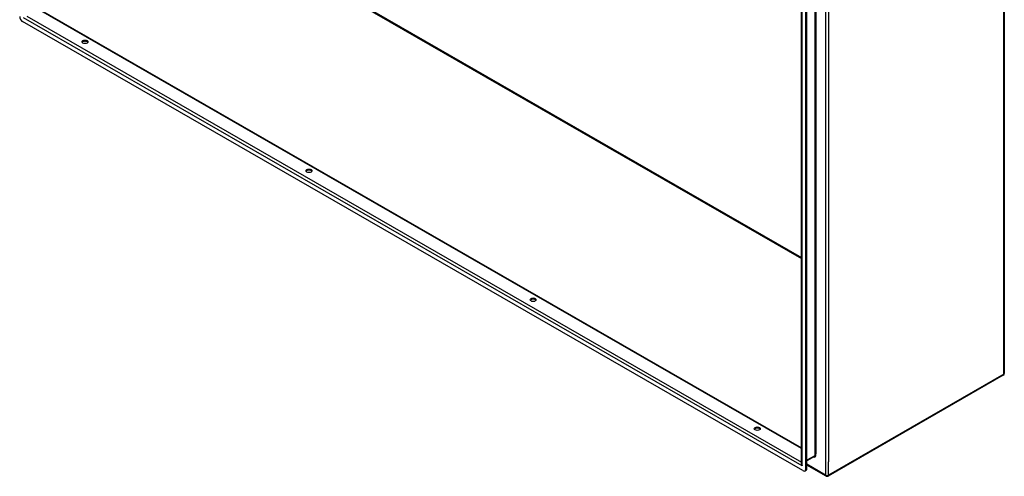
# Model space of a CAD drawing. Header units: inches. Extents: x 21 to 549, y 60 to 259.
# Tile 96 of 129: x 502 to 549, y 180 to 202. Entities that reach past the tile are written whole.
import ezdxf

# ---------------------------------------------------------------- set-up
doc = ezdxf.new("R2010")
doc.units = ezdxf.units.IN
doc.header["$MEASUREMENT"] = 0
doc.layers.add('Visible Edges(ANSI)', color=7, linetype='Continuous', lineweight=25)
doc.layers.add('Visible Tangent Edges(ANSI)', color=7, linetype='Continuous', lineweight=25)

msp = doc.modelspace()

# ---------------------------------------------------------------- linework, layer by layer
at = {"layer": 'Visible Edges(ANSI)'}
for p, q in [((549.393, 211.092), (549.393, 185.093)), ((539.729, 180.807), (539.729, 205.564)), ((539.939, 180.54), (539.939, 205.543)), ((539.987, 180.568), (539.987, 205.571)), ((503.4, 202.464), (539.729, 181.544)), ((539.8, 180.459), (502.618, 201.871)), ((549.343, 185.007), (540.998, 180.201)), ((540.342, 181.126), (539.987, 180.921)), ((540.899, 180.201), (539.987, 180.727)), ((539.898, 180.45), (539.946, 180.477))]:
    msp.add_line(p, q, dxfattribs=at)
for centre, start, end in [((549.294, 185.093), 299.936, 0), ((540.949, 180.287), 240.064, 299.936)]:
    msp.add_arc(centre, 0.099, start, end, dxfattribs=at)
for centre, major_axis, ratio, start_param, end_param in [((502.618, 202.032), (-0.098, 0.171), 0.578093, 0.787332, 2.358128), ((505.588, 200.851), (0.145, 0), 0.575862, 0.339371, 2.802222), ((516.266, 194.702), (0.145, 0), 0.575862, 0.339371, 2.802222), ((526.944, 188.553), (0.145, 0), 0.575862, 0.339371, 2.802222), ((537.622, 182.404), (0.145, 0), 0.575862, 0.339371, 2.802222), ((539.8, 180.62), (0.098, -0.171), 0.578093, 5.499721, 7.070517), ((539.848, 180.648), (0.098, -0.171), 0.578093, 0, 0.787332)]:
    msp.add_ellipse(centre, major_axis=major_axis, ratio=ratio, start_param=start_param, end_param=end_param, dxfattribs=at)
for centre in [(505.588, 200.906), (516.266, 194.757), (526.944, 188.608), (537.622, 182.459)]:
    msp.add_ellipse(centre, major_axis=(0.145, 0), ratio=0.575862, dxfattribs=at)
at = {"layer": 'Visible Tangent Edges(ANSI)'}
for p, q in [((549.364, 185.052), (549.364, 211.052)), ((511.25, 206.975), (539.729, 190.575)), ((511.272, 207.013), (539.729, 190.626)), ((540.879, 206.246), (540.879, 180.247)), ((539.758, 180.692), (539.758, 205.599)), ((540.362, 205.866), (540.362, 181.171)), ((540.406, 205.783), (540.406, 181.254)), ((541.019, 205.613), (541.019, 180.88)), ((539.729, 181.51), (503.377, 202.444)), ((539.758, 180.692), (502.66, 202.056)), ((502.821, 202.124), (539.729, 180.87)), ((549.364, 185.052), (541.019, 180.247)), ((540.362, 181.171), (539.987, 180.955)), ((540.406, 181.171), (540.406, 181.254)), ((540.879, 180.247), (539.987, 180.76)), ((541.019, 180.247), (541.019, 180.88)), ((539.987, 180.568), (539.939, 180.54))]:
    msp.add_line(p, q, dxfattribs=at)
for centre, major_axis, ratio, start_param, end_param in [((549.294, 185.093), (0.0494, -0.0858), 0.578093, 0, 0.787332), ((549.294, 185.093), (0.099, 0), 0.575862, 5.497787, 6.283185), ((540.314, 181.224), (0.065, -0.113), 0.578093, 5.578073, 7.070517), ((540.292, 181.212), (0.0494, -0.0858), 0.578093, 0, 0.787332), ((540.384, 181.159), (0.031, 0), 0.575862, 0.785398, 2.356194), ((539.828, 180.732), (-0.095, 0.132), 0.494861, 0.056981, 1.51867), ((539.828, 180.732), (-0.066, 0.148), 0.494835, 0.83602, 1.621418), ((540.949, 180.287), (-0.0494, -0.0858), 0.578093, 5.495853, 6.283185), ((540.949, 180.287), (0.099, 0), 0.575862, 3.926991, 5.497787), ((540.949, 180.287), (0.0494, -0.0858), 0.578093, 0, 0.787332)]:
    msp.add_ellipse(centre, major_axis=major_axis, ratio=ratio, start_param=start_param, end_param=end_param, dxfattribs=at)

doc.saveas('drawing.dxf')
